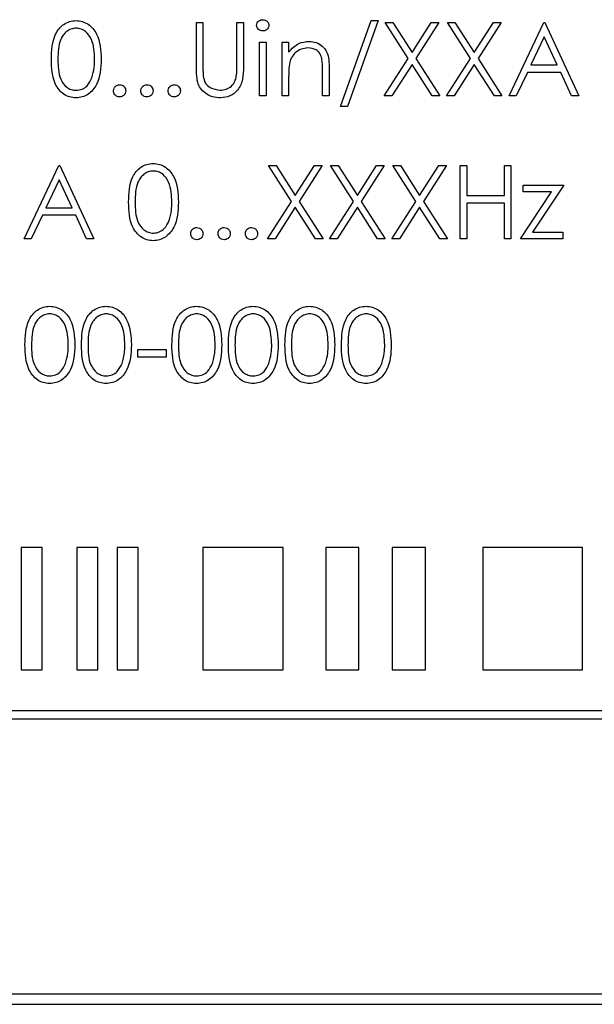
# Model space of a CAD drawing. Header units: millimetres. Extents: x 5 to 418, y 2 to 292.
# Tile 26 of 51: x 84.27 to 88.96, y 219.47 to 227.51. Entities that reach past the tile are written whole.
import ezdxf

# ---------------------------------------------------------------- set-up
doc = ezdxf.new("R2010")
doc.units = ezdxf.units.MM

msp = doc.modelspace()

# ---------------------------------------------------------------- linework, layer by layer
at = {"color": 7, "linetype": 'Continuous', "lineweight": 25}
for p, q in [((85.7091, 227.4878), (85.7629, 227.4878)), ((85.7091, 227.1255), (85.7091, 227.4878)), ((85.7629, 227.4878), (85.7629, 227.1283)), ((86.0399, 227.1283), (86.0399, 227.4878)), ((86.0399, 227.4878), (86.0937, 227.4878)), ((86.0937, 227.4878), (86.0937, 227.1255)), ((86.886, 226.8032), (87.137, 227.5032)), ((87.1937, 227.5032), (86.9427, 226.8032)), ((87.137, 227.5032), (87.1937, 227.5032)), ((87.4396, 227.1938), (87.2514, 227.4878)), ((87.2514, 227.4878), (87.3135, 227.4878)), ((87.3135, 227.4878), (87.4706, 227.2424)), ((87.4706, 227.2424), (87.6277, 227.4878)), ((87.6899, 227.4878), (87.5018, 227.1938)), ((87.6277, 227.4878), (87.6899, 227.4878)), ((87.9473, 227.1938), (87.7591, 227.4878)), ((87.7591, 227.4878), (87.8212, 227.4878)), ((87.8212, 227.4878), (87.9783, 227.2424)), ((87.9783, 227.2424), (88.1354, 227.4878)), ((88.1975, 227.4878), (88.0094, 227.1938)), ((88.1354, 227.4878), (88.1975, 227.4878)), ((88.2629, 226.8878), (88.5475, 227.4878)), ((88.5475, 227.4878), (88.5552, 227.4878)), ((88.5552, 227.4878), (88.8322, 226.8878)), ((88.5508, 227.3709), (88.4421, 227.1417)), ((88.6566, 227.1417), (88.5508, 227.3709)), ((86.2245, 227.3263), (86.2783, 227.3263)), ((86.2245, 226.8878), (86.2245, 227.3263)), ((86.2783, 227.3263), (86.2783, 226.8878)), ((86.4091, 226.8878), (86.4091, 227.3263)), ((86.4091, 227.3263), (86.4629, 227.3263)), ((86.4629, 227.3263), (86.4629, 227.2472)), ((87.2437, 226.8878), (87.4396, 227.1938)), ((87.4706, 227.1453), (87.3058, 226.8878)), ((87.6354, 226.8878), (87.4706, 227.1453)), ((87.5018, 227.1938), (87.6975, 226.8878)), ((87.7514, 226.8878), (87.9473, 227.1938)), ((87.9783, 227.1453), (87.8135, 226.8878)), ((88.1431, 226.8878), (87.9783, 227.1453)), ((88.0094, 227.1938), (88.2052, 226.8878)), ((88.4421, 227.1417), (88.6566, 227.1417)), ((86.4629, 227.0464), (86.4629, 226.8878)), ((86.7399, 226.8878), (86.7399, 227.0941)), ((86.7937, 227.1118), (86.7937, 226.8878)), ((88.4129, 227.0801), (88.3217, 226.8878)), ((88.6849, 227.0801), (88.4129, 227.0801)), ((88.7736, 226.8878), (88.6849, 227.0801)), ((86.2783, 226.8878), (86.2245, 226.8878)), ((86.4629, 226.8878), (86.4091, 226.8878)), ((86.7937, 226.8878), (86.7399, 226.8878)), ((87.3058, 226.8878), (87.2437, 226.8878)), ((87.6975, 226.8878), (87.6354, 226.8878)), ((87.8135, 226.8878), (87.7514, 226.8878)), ((88.2052, 226.8878), (88.1431, 226.8878)), ((88.3217, 226.8878), (88.2629, 226.8878)), ((88.8322, 226.8878), (88.7736, 226.8878)), ((86.9427, 226.8032), (86.886, 226.8032)), ((84.3014, 225.7212), (84.586, 226.3212)), ((84.586, 226.3212), (84.5937, 226.3212)), ((84.5937, 226.3212), (84.8706, 225.7212)), ((86.4858, 226.0272), (86.2975, 226.3212)), ((86.2975, 226.3212), (86.3597, 226.3212)), ((86.3597, 226.3212), (86.5168, 226.0757)), ((86.5168, 226.0757), (86.6739, 226.3212)), ((86.736, 226.3212), (86.5479, 226.0272)), ((86.6739, 226.3212), (86.736, 226.3212)), ((86.8052, 226.3212), (86.8674, 226.3212)), ((86.9935, 226.0272), (86.8052, 226.3212)), ((86.8674, 226.3212), (87.0245, 226.0757)), ((87.0245, 226.0757), (87.1816, 226.3212)), ((87.2437, 226.3212), (87.0556, 226.0272)), ((87.1816, 226.3212), (87.2437, 226.3212)), ((87.3129, 226.3212), (87.3751, 226.3212)), ((87.5012, 226.0272), (87.3129, 226.3212)), ((87.3751, 226.3212), (87.5322, 226.0757)), ((87.5322, 226.0757), (87.6893, 226.3212)), ((87.7514, 226.3212), (87.5633, 226.0272)), ((87.6893, 226.3212), (87.7514, 226.3212)), ((87.8629, 226.3212), (87.9168, 226.3212)), ((87.8629, 225.7212), (87.8629, 226.3212)), ((87.9168, 226.3212), (87.9168, 226.075)), ((88.2245, 226.075), (88.2245, 226.3212)), ((88.2245, 226.3212), (88.2783, 226.3212)), ((88.2783, 226.3212), (88.2783, 225.7212)), ((84.5893, 226.2042), (84.4806, 225.975)), ((84.695, 225.975), (84.5893, 226.2042)), ((88.3783, 226.1596), (88.7091, 226.1596)), ((88.3783, 226.1058), (88.3783, 226.1596)), ((88.7091, 226.1596), (88.454, 225.775)), ((88.3552, 225.7212), (88.6104, 226.1058)), ((88.6104, 226.1058), (88.3783, 226.1058)), ((86.2899, 225.7212), (86.4858, 226.0272)), ((86.5479, 226.0272), (86.7437, 225.7212)), ((86.7975, 225.7212), (86.9935, 226.0272)), ((87.0556, 226.0272), (87.2514, 225.7212)), ((87.3052, 225.7212), (87.5012, 226.0272)), ((87.5633, 226.0272), (87.7591, 225.7212)), ((87.9168, 226.075), (88.2245, 226.075)), ((88.2245, 226.0135), (87.9168, 226.0135)), ((87.9168, 226.0135), (87.9168, 225.7212)), ((88.2245, 225.7212), (88.2245, 226.0135)), ((84.4806, 225.975), (84.695, 225.975)), ((86.5168, 225.9786), (86.352, 225.7212)), ((86.6816, 225.7212), (86.5168, 225.9786)), ((87.0245, 225.9786), (86.8597, 225.7212)), ((87.1893, 225.7212), (87.0245, 225.9786)), ((87.5322, 225.9786), (87.3674, 225.7212)), ((87.6969, 225.7212), (87.5322, 225.9786)), ((84.4514, 225.9135), (84.3602, 225.7212)), ((84.7234, 225.9135), (84.4514, 225.9135)), ((84.8121, 225.7212), (84.7234, 225.9135)), ((88.454, 225.775), (88.7014, 225.775)), ((88.7014, 225.775), (88.7014, 225.7212)), ((84.3602, 225.7212), (84.3014, 225.7212)), ((84.8706, 225.7212), (84.8121, 225.7212)), ((86.352, 225.7212), (86.2899, 225.7212)), ((86.7437, 225.7212), (86.6816, 225.7212)), ((86.8597, 225.7212), (86.7975, 225.7212)), ((87.2514, 225.7212), (87.1893, 225.7212)), ((87.3674, 225.7212), (87.3052, 225.7212)), ((87.7591, 225.7212), (87.6969, 225.7212)), ((87.9168, 225.7212), (87.8629, 225.7212)), ((88.2783, 225.7212), (88.2245, 225.7212)), ((88.7014, 225.7212), (88.3552, 225.7212)), ((85.2322, 224.816), (85.4629, 224.816)), ((85.2322, 224.7545), (85.2322, 224.816)), ((85.4629, 224.816), (85.4629, 224.7545)), ((85.4629, 224.7545), (85.2322, 224.7545)), ((84.2768, 223.1996), (84.2768, 222.1996)), ((84.4482, 223.1996), (84.2768, 223.1996)), ((84.4482, 222.1996), (84.4482, 223.1996)), ((84.9052, 223.1996), (84.7338, 223.1996)), ((84.7338, 223.1996), (84.7338, 222.1996)), ((84.9052, 222.1996), (84.9052, 223.1996)), ((85.0624, 223.1996), (85.0624, 222.1996)), ((85.2338, 223.1996), (85.0624, 223.1996)), ((85.2338, 222.1996), (85.2338, 223.1996)), ((86.4193, 223.1996), (85.7623, 223.1996)), ((85.7623, 223.1996), (85.7623, 222.1996)), ((86.4193, 222.1996), (86.4193, 223.1996)), ((86.7654, 223.1996), (86.7654, 222.1996)), ((87.0369, 223.1996), (86.7654, 223.1996)), ((87.0369, 222.1996), (87.0369, 223.1996)), ((87.5799, 223.1996), (87.3084, 223.1996)), ((87.3084, 223.1996), (87.3084, 222.1996)), ((87.5799, 222.1996), (87.5799, 223.1996)), ((88.8634, 223.1996), (88.0489, 223.1996)), ((88.0489, 223.1996), (88.0489, 222.1996)), ((88.8634, 222.1996), (88.8634, 223.1996)), ((84.2768, 222.1996), (84.4482, 222.1996)), ((84.7338, 222.1996), (84.9052, 222.1996)), ((85.0624, 222.1996), (85.2338, 222.1996)), ((85.7623, 222.1996), (86.4193, 222.1996)), ((86.7654, 222.1996), (87.0369, 222.1996)), ((87.3084, 222.1996), (87.5799, 222.1996)), ((88.0489, 222.1996), (88.8634, 222.1996)), ((94.3371, 221.8663), (77.9592, 221.8663)), ((77.9592, 221.7996), (94.3371, 221.7996)), ((77.9726, 219.554), (94.6393, 219.554)), ((77.8869, 219.4707), (94.7203, 219.4707)), ((77.8869, 219.4684), (94.7203, 219.4684))]:
    msp.add_line(p, q, dxfattribs=at)
for points, knots in [([(84.5245, 227.1876), (84.5268, 227.2592), (84.5297, 227.3489), (84.5856, 227.439), (84.6246, 227.4748), (84.6725, 227.4989), (84.7075, 227.5018), (84.7251, 227.5032)], [0, 0, 0, 0, 0.498702, 0.6241765, 0.7494675, 0.8747453, 1, 1, 1, 1]), ([(84.7251, 227.5032), (84.7427, 227.5018), (84.7781, 227.499), (84.8424, 227.4677), (84.9235, 227.3676), (84.9287, 227.2596), (84.9322, 227.1876)], [0, 0, 0, 0, 0.1256, 0.251197, 0.500581, 1, 1, 1, 1]), ([(86.2014, 227.4645), (86.2024, 227.4716), (86.2043, 227.4858), (86.2184, 227.5006), (86.2345, 227.5096), (86.2456, 227.5105), (86.2512, 227.5109)], [0, 0, 0, 0, 0.279289, 0.558897, 0.779452, 1, 1, 1, 1]), ([(86.2512, 227.4186), (86.2441, 227.4194), (86.23, 227.4209), (86.2139, 227.4329), (86.2032, 227.4479), (86.202, 227.459), (86.2014, 227.4645)], [0, 0, 0, 0, 0.279784, 0.559698, 0.779921, 1, 1, 1, 1]), ([(86.2512, 227.5109), (86.2583, 227.5102), (86.2725, 227.5087), (86.289, 227.4966), (86.2996, 227.4813), (86.3008, 227.4701), (86.3014, 227.4645)], [0, 0, 0, 0, 0.279869, 0.559866, 0.779911, 1, 1, 1, 1]), ([(86.3014, 227.4645), (86.3004, 227.4574), (86.2983, 227.4433), (86.2839, 227.4287), (86.2679, 227.4198), (86.2567, 227.419), (86.2512, 227.4186)], [0, 0, 0, 0, 0.27916, 0.558862, 0.779356, 1, 1, 1, 1]), ([(84.7269, 227.4417), (84.7131, 227.4403), (84.6856, 227.4376), (84.6491, 227.4165), (84.62, 227.387), (84.5803, 227.3139), (84.5792, 227.2438), (84.5783, 227.1878)], [0, 0, 0, 0, 0.125139, 0.250418, 0.375519, 0.500847, 1, 1, 1, 1]), ([(84.8783, 227.1878), (84.8761, 227.2435), (84.8728, 227.327), (84.8166, 227.4095), (84.7681, 227.4373), (84.7406, 227.4402), (84.7269, 227.4417)], [0, 0, 0, 0, 0.500072, 0.749021, 0.874598, 1, 1, 1, 1]), ([(86.4629, 227.2472), (86.4885, 227.2748), (86.5343, 227.3241), (86.6005, 227.331), (86.6298, 227.334)], [0, 0, 0, 0, 0.559141, 1, 1, 1, 1]), ([(86.6298, 227.334), (86.6494, 227.3323), (86.6887, 227.3288), (86.7403, 227.2972), (86.7927, 227.2272), (86.7933, 227.1594), (86.7937, 227.1118)], [0, 0, 0, 0, 0.187021, 0.37389, 0.56061, 1, 1, 1, 1]), ([(86.6204, 227.2801), (86.6014, 227.2782), (86.5633, 227.2742), (86.5187, 227.2434), (86.4863, 227.2064), (86.4762, 227.1781), (86.4712, 227.164)], [0, 0, 0, 0, 0.279553, 0.559373, 0.779703, 1, 1, 1, 1]), ([(86.7335, 227.1938), (86.7292, 227.2078), (86.7206, 227.2357), (86.6816, 227.274), (86.6436, 227.2778), (86.6204, 227.2801)], [0, 0, 0, 0, 0.281192, 0.561331, 1, 1, 1, 1]), ([(84.7251, 226.8725), (84.7076, 226.8739), (84.6725, 226.8767), (84.6088, 226.9081), (84.53, 227.009), (84.5267, 227.1161), (84.5245, 227.1876)], [0, 0, 0, 0, 0.125551, 0.25109, 0.50025, 1, 1, 1, 1]), ([(84.5783, 227.1878), (84.5788, 227.1317), (84.5794, 227.0478), (84.637, 226.9659), (84.6857, 226.9384), (84.7132, 226.9355), (84.7269, 226.934)], [0, 0, 0, 0, 0.500291, 0.749086, 0.874606, 1, 1, 1, 1]), ([(84.9322, 227.1876), (84.9288, 227.1156), (84.9238, 227.0076), (84.8422, 226.9082), (84.778, 226.8767), (84.7427, 226.8739), (84.7251, 226.8725)], [0, 0, 0, 0, 0.499407, 0.748743, 0.874372, 1, 1, 1, 1]), ([(84.8556, 227.037), (84.8632, 227.0647), (84.8769, 227.1141), (84.8779, 227.1653), (84.8783, 227.1878)], [0, 0, 0, 0, 0.559599, 1, 1, 1, 1]), ([(85.7198, 226.999), (85.7159, 227.0225), (85.7091, 227.0643), (85.7091, 227.1068), (85.7091, 227.1255)], [0, 0, 0, 0, 0.559499, 1, 1, 1, 1]), ([(85.7629, 227.1283), (85.7629, 227.1134), (85.7628, 227.0868), (85.7646, 227.0602), (85.7653, 227.0485)], [0, 0, 0, 0, 0.560124, 1, 1, 1, 1]), ([(86.0937, 227.1255), (86.0932, 227.092), (86.0922, 227.0255), (86.056, 226.937), (85.9861, 226.8809), (85.9336, 226.8753), (85.9073, 226.8725)], [0, 0, 0, 0, 0.281655, 0.560111, 0.78008, 1, 1, 1, 1]), ([(86.0337, 227.0352), (86.036, 227.0525), (86.0401, 227.0834), (86.0399, 227.1146), (86.0399, 227.1283)], [0, 0, 0, 0, 0.559624, 1, 1, 1, 1]), ([(86.4712, 227.164), (86.4682, 227.1422), (86.4629, 227.1031), (86.4629, 227.0637), (86.4629, 227.0464)], [0, 0, 0, 0, 0.559658, 1, 1, 1, 1]), ([(86.7399, 227.0941), (86.74, 227.1128), (86.7402, 227.1462), (86.7355, 227.1793), (86.7335, 227.1938)], [0, 0, 0, 0, 0.560255, 1, 1, 1, 1]), ([(85.7653, 227.0485), (85.7692, 227.0302), (85.7768, 226.9936), (85.8282, 226.9464), (85.8754, 226.9387), (85.9043, 226.934)], [0, 0, 0, 0, 0.281057, 0.560821, 1, 1, 1, 1]), ([(84.7269, 226.934), (84.7433, 226.936), (84.7761, 226.9402), (84.8267, 226.9744), (84.8446, 227.0133), (84.8556, 227.037)], [0, 0, 0, 0, 0.280257, 0.560781, 1, 1, 1, 1]), ([(85.0322, 226.9301), (85.033, 226.9375), (85.0348, 226.9523), (85.0484, 226.9686), (85.0648, 226.9786), (85.0764, 226.9796), (85.0822, 226.9801)], [0, 0, 0, 0, 0.279576, 0.559284, 0.779552, 1, 1, 1, 1]), ([(85.0822, 226.9801), (85.0896, 226.9793), (85.1043, 226.9776), (85.1205, 226.9639), (85.1308, 226.9476), (85.1317, 226.936), (85.1322, 226.9301)], [0, 0, 0, 0, 0.2796016, 0.559212, 0.7794752, 1, 1, 1, 1]), ([(85.2552, 226.9301), (85.2561, 226.9375), (85.2579, 226.9523), (85.2714, 226.9686), (85.2879, 226.9786), (85.2994, 226.9796), (85.3052, 226.9801)], [0, 0, 0, 0, 0.279576, 0.559284, 0.779552, 1, 1, 1, 1]), ([(85.3052, 226.9801), (85.3126, 226.9793), (85.3274, 226.9776), (85.3436, 226.9639), (85.3539, 226.9476), (85.3548, 226.936), (85.3552, 226.9301)], [0, 0, 0, 0, 0.279602, 0.559212, 0.779475, 1, 1, 1, 1]), ([(85.4783, 226.9301), (85.4792, 226.9375), (85.4809, 226.9523), (85.4945, 226.9686), (85.5109, 226.9786), (85.5225, 226.9796), (85.5283, 226.9801)], [0, 0, 0, 0, 0.279576, 0.559284, 0.779552, 1, 1, 1, 1]), ([(85.5283, 226.9801), (85.5357, 226.9793), (85.5505, 226.9776), (85.5667, 226.9639), (85.5769, 226.9476), (85.5779, 226.936), (85.5783, 226.9301)], [0, 0, 0, 0, 0.279602, 0.559212, 0.779475, 1, 1, 1, 1]), ([(85.9073, 226.8725), (85.8845, 226.874), (85.839, 226.8771), (85.7816, 226.9069), (85.7395, 226.9489), (85.7263, 226.9823), (85.7198, 226.999)], [0, 0, 0, 0, 0.280221, 0.559914, 0.779952, 1, 1, 1, 1]), ([(85.9043, 226.934), (85.9208, 226.9358), (85.9539, 226.9393), (85.9939, 226.9647), (86.0212, 226.9981), (86.0295, 227.0228), (86.0337, 227.0352)], [0, 0, 0, 0, 0.279787, 0.559377, 0.779569, 1, 1, 1, 1]), ([(85.0822, 226.8801), (85.0748, 226.8811), (85.0601, 226.8829), (85.0438, 226.8964), (85.0338, 226.9128), (85.0327, 226.9244), (85.0322, 226.9301)], [0, 0, 0, 0, 0.2795812, 0.5591432, 0.7795754, 1, 1, 1, 1]), ([(85.1322, 226.9301), (85.1313, 226.9228), (85.1295, 226.908), (85.1159, 226.8918), (85.0995, 226.8817), (85.088, 226.8807), (85.0822, 226.8801)], [0, 0, 0, 0, 0.279469, 0.559358, 0.779674, 1, 1, 1, 1]), ([(85.3052, 226.8801), (85.2979, 226.8811), (85.2832, 226.8829), (85.2669, 226.8964), (85.2569, 226.9128), (85.2558, 226.9244), (85.2552, 226.9301)], [0, 0, 0, 0, 0.279581, 0.559143, 0.779575, 1, 1, 1, 1]), ([(85.3552, 226.9301), (85.3544, 226.9228), (85.3526, 226.908), (85.339, 226.8918), (85.3226, 226.8817), (85.311, 226.8807), (85.3052, 226.8801)], [0, 0, 0, 0, 0.2794691, 0.5593578, 0.7796739, 1, 1, 1, 1]), ([(85.5283, 226.8801), (85.521, 226.8811), (85.5062, 226.8829), (85.49, 226.8964), (85.4799, 226.9128), (85.4789, 226.9244), (85.4783, 226.9301)], [0, 0, 0, 0, 0.279581, 0.559143, 0.779575, 1, 1, 1, 1]), ([(85.5783, 226.9301), (85.5774, 226.9228), (85.5757, 226.908), (85.562, 226.8918), (85.5457, 226.8817), (85.5341, 226.8807), (85.5283, 226.8801)], [0, 0, 0, 0, 0.2794691, 0.5593578, 0.7796739, 1, 1, 1, 1]), ([(85.1552, 226.0209), (85.1576, 226.0926), (85.1605, 226.1822), (85.2164, 226.2724), (85.2553, 226.3082), (85.3032, 226.3323), (85.3383, 226.3351), (85.3558, 226.3366)], [0, 0, 0, 0, 0.498702, 0.6241765, 0.7494675, 0.8747453, 1, 1, 1, 1]), ([(85.3558, 226.3366), (85.3735, 226.3351), (85.4088, 226.3323), (85.4732, 226.301), (85.5543, 226.2009), (85.5595, 226.0929), (85.5629, 226.0209)], [0, 0, 0, 0, 0.1256, 0.251197, 0.500581, 1, 1, 1, 1]), ([(85.3576, 226.275), (85.3439, 226.2736), (85.3164, 226.2709), (85.2799, 226.2498), (85.2508, 226.2203), (85.2111, 226.1472), (85.21, 226.0772), (85.2091, 226.0212)], [0, 0, 0, 0, 0.125139, 0.250418, 0.375519, 0.500847, 1, 1, 1, 1]), ([(85.5091, 226.0212), (85.5069, 226.0769), (85.5035, 226.1603), (85.4474, 226.2428), (85.3988, 226.2707), (85.3714, 226.2736), (85.3576, 226.275)], [0, 0, 0, 0, 0.500072, 0.749021, 0.874598, 1, 1, 1, 1]), ([(85.3558, 225.7058), (85.3383, 225.7072), (85.3033, 225.7101), (85.2396, 225.7415), (85.1608, 225.8423), (85.1575, 225.9494), (85.1552, 226.0209)], [0, 0, 0, 0, 0.125551, 0.25109, 0.50025, 1, 1, 1, 1]), ([(85.2091, 226.0212), (85.2095, 225.9651), (85.2102, 225.8811), (85.2678, 225.7992), (85.3165, 225.7718), (85.3439, 225.7688), (85.3576, 225.7673)], [0, 0, 0, 0, 0.500291, 0.749086, 0.874606, 1, 1, 1, 1]), ([(85.5629, 226.0209), (85.5596, 225.9489), (85.5546, 225.841), (85.473, 225.7415), (85.4088, 225.7101), (85.3735, 225.7072), (85.3558, 225.7058)], [0, 0, 0, 0, 0.499407, 0.748743, 0.874372, 1, 1, 1, 1]), ([(85.4864, 225.8703), (85.494, 225.898), (85.5077, 225.9474), (85.5087, 225.9986), (85.5091, 226.0212)], [0, 0, 0, 0, 0.5595988, 1, 1, 1, 1]), ([(85.3576, 225.7673), (85.374, 225.7694), (85.4068, 225.7735), (85.4575, 225.8077), (85.4754, 225.8466), (85.4864, 225.8703)], [0, 0, 0, 0, 0.280257, 0.560781, 1, 1, 1, 1]), ([(85.6629, 225.7635), (85.6638, 225.7709), (85.6656, 225.7856), (85.6791, 225.8019), (85.6955, 225.812), (85.7071, 225.813), (85.7129, 225.8135)], [0, 0, 0, 0, 0.279576, 0.559284, 0.779552, 1, 1, 1, 1]), ([(85.7129, 225.7135), (85.7056, 225.7144), (85.6909, 225.7162), (85.6746, 225.7298), (85.6645, 225.7461), (85.6635, 225.7577), (85.6629, 225.7635)], [0, 0, 0, 0, 0.279581, 0.559143, 0.779575, 1, 1, 1, 1]), ([(85.7129, 225.8135), (85.7203, 225.8126), (85.7351, 225.811), (85.7513, 225.7972), (85.7616, 225.7809), (85.7625, 225.7693), (85.7629, 225.7635)], [0, 0, 0, 0, 0.279602, 0.559212, 0.779475, 1, 1, 1, 1]), ([(85.7629, 225.7635), (85.7621, 225.7561), (85.7603, 225.7414), (85.7467, 225.7251), (85.7303, 225.715), (85.7187, 225.714), (85.7129, 225.7135)], [0, 0, 0, 0, 0.279469, 0.559358, 0.779674, 1, 1, 1, 1]), ([(85.886, 225.7635), (85.8869, 225.7709), (85.8886, 225.7856), (85.9022, 225.8019), (85.9186, 225.812), (85.9302, 225.813), (85.936, 225.8135)], [0, 0, 0, 0, 0.2795762, 0.5592837, 0.7795524, 1, 1, 1, 1]), ([(85.936, 225.7135), (85.9287, 225.7144), (85.9139, 225.7162), (85.8977, 225.7298), (85.8876, 225.7461), (85.8865, 225.7577), (85.886, 225.7635)], [0, 0, 0, 0, 0.279581, 0.559143, 0.779575, 1, 1, 1, 1]), ([(85.936, 225.8135), (85.9434, 225.8126), (85.9582, 225.811), (85.9744, 225.7972), (85.9846, 225.7809), (85.9855, 225.7693), (85.986, 225.7635)], [0, 0, 0, 0, 0.279602, 0.559212, 0.779475, 1, 1, 1, 1]), ([(85.986, 225.7635), (85.9851, 225.7561), (85.9834, 225.7414), (85.9697, 225.7251), (85.9534, 225.715), (85.9418, 225.714), (85.936, 225.7135)], [0, 0, 0, 0, 0.279469, 0.559358, 0.779674, 1, 1, 1, 1]), ([(86.1091, 225.7635), (86.11, 225.7709), (86.1117, 225.7856), (86.1253, 225.8019), (86.1417, 225.812), (86.1533, 225.813), (86.1591, 225.8135)], [0, 0, 0, 0, 0.279576, 0.559284, 0.779552, 1, 1, 1, 1]), ([(86.1591, 225.7135), (86.1517, 225.7144), (86.137, 225.7162), (86.1207, 225.7298), (86.1107, 225.7461), (86.1096, 225.7577), (86.1091, 225.7635)], [0, 0, 0, 0, 0.279581, 0.559143, 0.779575, 1, 1, 1, 1]), ([(86.1591, 225.8135), (86.1665, 225.8126), (86.1813, 225.811), (86.1974, 225.7972), (86.2077, 225.7809), (86.2086, 225.7693), (86.2091, 225.7635)], [0, 0, 0, 0, 0.279602, 0.559212, 0.779475, 1, 1, 1, 1]), ([(86.2091, 225.7635), (86.2082, 225.7561), (86.2065, 225.7414), (86.1928, 225.7251), (86.1765, 225.715), (86.1649, 225.714), (86.1591, 225.7135)], [0, 0, 0, 0, 0.279469, 0.559358, 0.779674, 1, 1, 1, 1]), ([(84.3091, 224.8543), (84.3114, 224.9259), (84.3143, 225.0156), (84.3702, 225.1057), (84.4092, 225.1415), (84.4571, 225.1656), (84.4921, 225.1685), (84.5097, 225.1699)], [0, 0, 0, 0, 0.498702, 0.624177, 0.749467, 0.874745, 1, 1, 1, 1]), ([(84.5097, 225.1699), (84.5273, 225.1685), (84.5627, 225.1656), (84.627, 225.1343), (84.7081, 225.0342), (84.7133, 224.9263), (84.7168, 224.8543)], [0, 0, 0, 0, 0.1256, 0.251197, 0.500581, 1, 1, 1, 1]), ([(84.7706, 224.8543), (84.7729, 224.9259), (84.7759, 225.0156), (84.8318, 225.1057), (84.8707, 225.1415), (84.9186, 225.1656), (84.9537, 225.1685), (84.9712, 225.1699)], [0, 0, 0, 0, 0.498702, 0.624177, 0.749467, 0.874745, 1, 1, 1, 1]), ([(84.9712, 225.1699), (84.9889, 225.1685), (85.0242, 225.1656), (85.0886, 225.1343), (85.1697, 225.0342), (85.1749, 224.9263), (85.1783, 224.8543)], [0, 0, 0, 0, 0.1256, 0.251197, 0.500581, 1, 1, 1, 1]), ([(85.5091, 224.8543), (85.5114, 224.9259), (85.5143, 225.0156), (85.5702, 225.1057), (85.6092, 225.1415), (85.6571, 225.1656), (85.6921, 225.1685), (85.7097, 225.1699)], [0, 0, 0, 0, 0.498702, 0.624177, 0.749467, 0.874745, 1, 1, 1, 1]), ([(85.7097, 225.1699), (85.7273, 225.1685), (85.7627, 225.1656), (85.827, 225.1343), (85.9081, 225.0342), (85.9133, 224.9263), (85.9168, 224.8543)], [0, 0, 0, 0, 0.1256, 0.251197, 0.500581, 1, 1, 1, 1]), ([(85.9706, 224.8543), (85.9729, 224.9259), (85.9759, 225.0156), (86.0318, 225.1057), (86.0707, 225.1415), (86.1186, 225.1656), (86.1537, 225.1685), (86.1712, 225.1699)], [0, 0, 0, 0, 0.498702, 0.624177, 0.749467, 0.874745, 1, 1, 1, 1]), ([(86.1712, 225.1699), (86.1889, 225.1685), (86.2242, 225.1656), (86.2886, 225.1343), (86.3697, 225.0342), (86.3749, 224.9263), (86.3783, 224.8543)], [0, 0, 0, 0, 0.1256, 0.251197, 0.500581, 1, 1, 1, 1]), ([(86.4322, 224.8543), (86.4345, 224.9259), (86.4374, 225.0156), (86.4933, 225.1057), (86.5323, 225.1415), (86.5801, 225.1656), (86.6152, 225.1685), (86.6328, 225.1699)], [0, 0, 0, 0, 0.498702, 0.6241765, 0.7494675, 0.8747453, 1, 1, 1, 1]), ([(86.6328, 225.1699), (86.6504, 225.1685), (86.6857, 225.1656), (86.7501, 225.1343), (86.8312, 225.0342), (86.8364, 224.9263), (86.8399, 224.8543)], [0, 0, 0, 0, 0.1256001, 0.2511969, 0.5005813, 1, 1, 1, 1]), ([(86.8937, 224.8543), (86.896, 224.9259), (86.8989, 225.0156), (86.9548, 225.1057), (86.9938, 225.1415), (87.0417, 225.1656), (87.0768, 225.1685), (87.0943, 225.1699)], [0, 0, 0, 0, 0.498702, 0.624177, 0.749467, 0.874745, 1, 1, 1, 1]), ([(87.0943, 225.1699), (87.112, 225.1685), (87.1473, 225.1656), (87.2117, 225.1343), (87.2928, 225.0342), (87.2979, 224.9263), (87.3014, 224.8543)], [0, 0, 0, 0, 0.1256, 0.251197, 0.500581, 1, 1, 1, 1]), ([(84.5115, 225.1084), (84.4977, 225.107), (84.4702, 225.1042), (84.4337, 225.0831), (84.4046, 225.0536), (84.3649, 224.9806), (84.3638, 224.9105), (84.3629, 224.8545)], [0, 0, 0, 0, 0.125139, 0.250418, 0.375519, 0.500847, 1, 1, 1, 1]), ([(84.6629, 224.8545), (84.6607, 224.9102), (84.6574, 224.9937), (84.6012, 225.0761), (84.5527, 225.104), (84.5252, 225.1069), (84.5115, 225.1084)], [0, 0, 0, 0, 0.500072, 0.749021, 0.874598, 1, 1, 1, 1]), ([(84.973, 225.1084), (84.9593, 225.107), (84.9318, 225.1042), (84.8953, 225.0831), (84.8662, 225.0536), (84.8265, 224.9806), (84.8254, 224.9105), (84.8245, 224.8545)], [0, 0, 0, 0, 0.125139, 0.250418, 0.375519, 0.500847, 1, 1, 1, 1]), ([(85.1245, 224.8545), (85.1222, 224.9102), (85.1189, 224.9937), (85.0628, 225.0761), (85.0142, 225.104), (84.9868, 225.1069), (84.973, 225.1084)], [0, 0, 0, 0, 0.500072, 0.749021, 0.874598, 1, 1, 1, 1]), ([(85.7115, 225.1084), (85.6977, 225.107), (85.6702, 225.1042), (85.6337, 225.0831), (85.6046, 225.0536), (85.5649, 224.9806), (85.5638, 224.9105), (85.5629, 224.8545)], [0, 0, 0, 0, 0.125139, 0.250418, 0.375519, 0.500847, 1, 1, 1, 1]), ([(85.8629, 224.8545), (85.8607, 224.9102), (85.8574, 224.9937), (85.8012, 225.0761), (85.7527, 225.104), (85.7252, 225.1069), (85.7115, 225.1084)], [0, 0, 0, 0, 0.500072, 0.749021, 0.874598, 1, 1, 1, 1]), ([(86.173, 225.1084), (86.1593, 225.107), (86.1318, 225.1042), (86.0953, 225.0831), (86.0662, 225.0536), (86.0265, 224.9806), (86.0254, 224.9105), (86.0245, 224.8545)], [0, 0, 0, 0, 0.125139, 0.250418, 0.375519, 0.500847, 1, 1, 1, 1]), ([(86.3245, 224.8545), (86.3222, 224.9102), (86.3189, 224.9937), (86.2628, 225.0761), (86.2142, 225.104), (86.1868, 225.1069), (86.173, 225.1084)], [0, 0, 0, 0, 0.500072, 0.749021, 0.874598, 1, 1, 1, 1]), ([(86.6346, 225.1084), (86.6208, 225.107), (86.5933, 225.1042), (86.5568, 225.0831), (86.5277, 225.0536), (86.488, 224.9806), (86.4869, 224.9105), (86.486, 224.8545)], [0, 0, 0, 0, 0.125139, 0.250418, 0.375519, 0.500847, 1, 1, 1, 1]), ([(86.786, 224.8545), (86.7838, 224.9102), (86.7805, 224.9937), (86.7243, 225.0761), (86.6758, 225.104), (86.6483, 225.1069), (86.6346, 225.1084)], [0, 0, 0, 0, 0.500072, 0.749021, 0.874598, 1, 1, 1, 1]), ([(87.0961, 225.1084), (87.0824, 225.107), (87.0548, 225.1042), (87.0183, 225.0831), (86.9892, 225.0536), (86.9495, 224.9806), (86.9484, 224.9105), (86.9475, 224.8545)], [0, 0, 0, 0, 0.125139, 0.250418, 0.375519, 0.500847, 1, 1, 1, 1]), ([(87.2475, 224.8545), (87.2453, 224.9102), (87.242, 224.9937), (87.1858, 225.0761), (87.1373, 225.104), (87.1098, 225.1069), (87.0961, 225.1084)], [0, 0, 0, 0, 0.500072, 0.749021, 0.874598, 1, 1, 1, 1]), ([(84.5097, 224.5391), (84.4922, 224.5405), (84.4572, 224.5434), (84.3934, 224.5748), (84.3146, 224.6756), (84.3113, 224.7828), (84.3091, 224.8543)], [0, 0, 0, 0, 0.125551, 0.25109, 0.50025, 1, 1, 1, 1]), ([(84.3629, 224.8545), (84.3634, 224.7984), (84.364, 224.7144), (84.4216, 224.6325), (84.4703, 224.6051), (84.4978, 224.6021), (84.5115, 224.6007)], [0, 0, 0, 0, 0.500291, 0.749086, 0.874606, 1, 1, 1, 1]), ([(84.7168, 224.8543), (84.7134, 224.7823), (84.7084, 224.6743), (84.6268, 224.5748), (84.5626, 224.5434), (84.5273, 224.5405), (84.5097, 224.5391)], [0, 0, 0, 0, 0.4994065, 0.7487427, 0.8743724, 1, 1, 1, 1]), ([(84.6402, 224.7037), (84.6479, 224.7313), (84.6615, 224.7807), (84.6625, 224.832), (84.6629, 224.8545)], [0, 0, 0, 0, 0.559599, 1, 1, 1, 1]), ([(84.9712, 224.5391), (84.9537, 224.5405), (84.9187, 224.5434), (84.855, 224.5748), (84.7762, 224.6756), (84.7728, 224.7828), (84.7706, 224.8543)], [0, 0, 0, 0, 0.125551, 0.25109, 0.50025, 1, 1, 1, 1]), ([(84.8245, 224.8545), (84.8249, 224.7984), (84.8256, 224.7144), (84.8832, 224.6325), (84.9318, 224.6051), (84.9593, 224.6021), (84.973, 224.6007)], [0, 0, 0, 0, 0.500291, 0.749086, 0.874606, 1, 1, 1, 1]), ([(85.1783, 224.8543), (85.175, 224.7823), (85.1699, 224.6743), (85.0884, 224.5748), (85.0242, 224.5434), (84.9889, 224.5405), (84.9712, 224.5391)], [0, 0, 0, 0, 0.499407, 0.748743, 0.874372, 1, 1, 1, 1]), ([(85.1018, 224.7037), (85.1094, 224.7313), (85.1231, 224.7807), (85.124, 224.832), (85.1245, 224.8545)], [0, 0, 0, 0, 0.559599, 1, 1, 1, 1]), ([(85.7097, 224.5391), (85.6922, 224.5405), (85.6572, 224.5434), (85.5934, 224.5748), (85.5146, 224.6756), (85.5113, 224.7828), (85.5091, 224.8543)], [0, 0, 0, 0, 0.125551, 0.25109, 0.50025, 1, 1, 1, 1]), ([(85.5629, 224.8545), (85.5634, 224.7984), (85.564, 224.7144), (85.6216, 224.6325), (85.6703, 224.6051), (85.6978, 224.6021), (85.7115, 224.6007)], [0, 0, 0, 0, 0.5002912, 0.749086, 0.8746062, 1, 1, 1, 1]), ([(85.9168, 224.8543), (85.9134, 224.7823), (85.9084, 224.6743), (85.8268, 224.5748), (85.7626, 224.5434), (85.7273, 224.5405), (85.7097, 224.5391)], [0, 0, 0, 0, 0.499407, 0.748743, 0.874372, 1, 1, 1, 1]), ([(85.8402, 224.7037), (85.8479, 224.7313), (85.8615, 224.7807), (85.8625, 224.832), (85.8629, 224.8545)], [0, 0, 0, 0, 0.5595988, 1, 1, 1, 1]), ([(86.1712, 224.5391), (86.1537, 224.5405), (86.1187, 224.5434), (86.055, 224.5748), (85.9762, 224.6756), (85.9728, 224.7828), (85.9706, 224.8543)], [0, 0, 0, 0, 0.125551, 0.25109, 0.50025, 1, 1, 1, 1]), ([(86.0245, 224.8545), (86.0249, 224.7984), (86.0256, 224.7144), (86.0832, 224.6325), (86.1318, 224.6051), (86.1593, 224.6021), (86.173, 224.6007)], [0, 0, 0, 0, 0.500291, 0.749086, 0.874606, 1, 1, 1, 1]), ([(86.3783, 224.8543), (86.375, 224.7823), (86.3699, 224.6743), (86.2884, 224.5748), (86.2242, 224.5434), (86.1889, 224.5405), (86.1712, 224.5391)], [0, 0, 0, 0, 0.499407, 0.748743, 0.874372, 1, 1, 1, 1]), ([(86.3018, 224.7037), (86.3094, 224.7313), (86.3231, 224.7807), (86.324, 224.832), (86.3245, 224.8545)], [0, 0, 0, 0, 0.559599, 1, 1, 1, 1]), ([(86.6328, 224.5391), (86.6153, 224.5405), (86.5802, 224.5434), (86.5165, 224.5748), (86.4377, 224.6756), (86.4344, 224.7828), (86.4322, 224.8543)], [0, 0, 0, 0, 0.1255507, 0.25109, 0.5002501, 1, 1, 1, 1]), ([(86.486, 224.8545), (86.4864, 224.7984), (86.4871, 224.7144), (86.5447, 224.6325), (86.5934, 224.6051), (86.6208, 224.6021), (86.6346, 224.6007)], [0, 0, 0, 0, 0.5002912, 0.749086, 0.8746062, 1, 1, 1, 1]), ([(86.8399, 224.8543), (86.8365, 224.7823), (86.8315, 224.6743), (86.7499, 224.5748), (86.6857, 224.5434), (86.6504, 224.5405), (86.6328, 224.5391)], [0, 0, 0, 0, 0.499407, 0.748743, 0.874372, 1, 1, 1, 1]), ([(86.7633, 224.7037), (86.7709, 224.7313), (86.7846, 224.7807), (86.7856, 224.832), (86.786, 224.8545)], [0, 0, 0, 0, 0.559599, 1, 1, 1, 1]), ([(87.0943, 224.5391), (87.0768, 224.5405), (87.0418, 224.5434), (86.9781, 224.5748), (86.8992, 224.6756), (86.8959, 224.7828), (86.8937, 224.8543)], [0, 0, 0, 0, 0.125551, 0.25109, 0.50025, 1, 1, 1, 1]), ([(86.9475, 224.8545), (86.948, 224.7984), (86.9486, 224.7144), (87.0063, 224.6325), (87.0549, 224.6051), (87.0824, 224.6021), (87.0961, 224.6007)], [0, 0, 0, 0, 0.500291, 0.749086, 0.874606, 1, 1, 1, 1]), ([(87.3014, 224.8543), (87.298, 224.7823), (87.293, 224.6743), (87.2114, 224.5748), (87.1472, 224.5434), (87.1119, 224.5405), (87.0943, 224.5391)], [0, 0, 0, 0, 0.499407, 0.748743, 0.874372, 1, 1, 1, 1]), ([(87.2248, 224.7037), (87.2325, 224.7313), (87.2461, 224.7807), (87.2471, 224.832), (87.2475, 224.8545)], [0, 0, 0, 0, 0.559599, 1, 1, 1, 1]), ([(84.5115, 224.6007), (84.5279, 224.6027), (84.5607, 224.6068), (84.6113, 224.6411), (84.6293, 224.6799), (84.6402, 224.7037)], [0, 0, 0, 0, 0.280257, 0.560781, 1, 1, 1, 1]), ([(84.973, 224.6007), (84.9894, 224.6027), (85.0222, 224.6068), (85.0729, 224.6411), (85.0908, 224.6799), (85.1018, 224.7037)], [0, 0, 0, 0, 0.280257, 0.560781, 1, 1, 1, 1]), ([(85.7115, 224.6007), (85.7279, 224.6027), (85.7607, 224.6068), (85.8113, 224.6411), (85.8293, 224.6799), (85.8402, 224.7037)], [0, 0, 0, 0, 0.280257, 0.560781, 1, 1, 1, 1]), ([(86.173, 224.6007), (86.1894, 224.6027), (86.2222, 224.6068), (86.2729, 224.6411), (86.2908, 224.6799), (86.3018, 224.7037)], [0, 0, 0, 0, 0.280257, 0.560781, 1, 1, 1, 1]), ([(86.6346, 224.6007), (86.651, 224.6027), (86.6837, 224.6068), (86.7344, 224.6411), (86.7523, 224.6799), (86.7633, 224.7037)], [0, 0, 0, 0, 0.280257, 0.560781, 1, 1, 1, 1]), ([(87.0961, 224.6007), (87.1125, 224.6027), (87.1453, 224.6068), (87.1959, 224.6411), (87.2139, 224.6799), (87.2248, 224.7037)], [0, 0, 0, 0, 0.280257, 0.560781, 1, 1, 1, 1])]:
    msp.add_open_spline(points, degree=3, knots=knots, dxfattribs=at)

doc.saveas('drawing.dxf')
